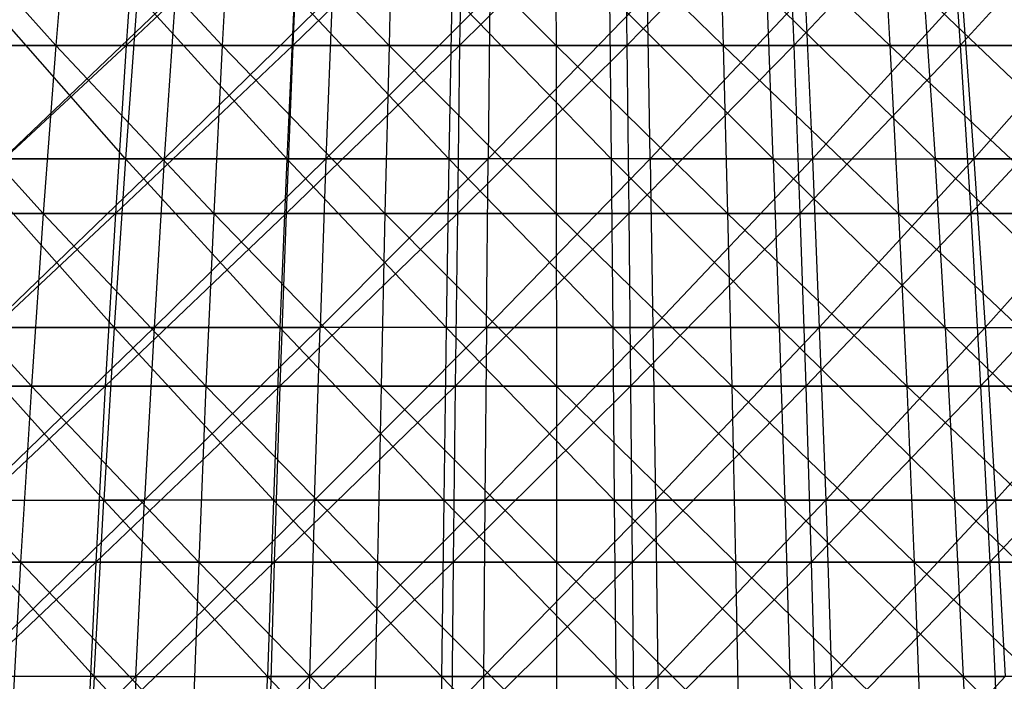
# Model space of a CAD drawing. Extents: x -125 to 125, y -143 to 0.
# Tile 218 of 256: x -7 to 6, y -59 to -50. Entities that reach past the tile are written whole.
import ezdxf

# ---------------------------------------------------------------- set-up
doc = ezdxf.new("R2010")
doc.units = 0
doc.header["$LTSCALE"] = 25.4
doc.layers.get('0').update_dxf_attribs({"linetype": 'CONTINUOUS'})

# ---------------------------------------------------------------- blocks, each defined once
blk = doc.blocks.new('NL2500027000_STL_3')
at = {"color": 0}
for p, q in [((-8.191, -48.625, 48.577), (-6.31, -50.718, 50.259)), ((-8.191, -48.625, 48.577), (-6.31, -50.718, 50.259)), ((-6.136, -48.625, 48.879), (-6.31, -50.718, 50.259)), ((-6.136, -48.625, 48.879), (-6.31, -50.718, 50.259)), ((-6.136, -48.625, 48.879), (-4.185, -50.718, 50.481)), ((-6.136, -48.625, 48.879), (-4.185, -50.718, 50.481)), ((-5.263, -48.625, -48.981), (-5.412, -50.718, -50.364)), ((-5.263, -48.625, -48.981), (-5.412, -50.718, -50.364)), ((-3.194, -48.625, -49.159), (-5.412, -50.718, -50.364)), ((-3.194, -48.625, -49.159), (-5.412, -50.718, -50.364)), ((-4.07, -48.625, 49.094), (-4.185, -50.718, 50.481)), ((-4.07, -48.625, 49.094), (-4.185, -50.718, 50.481)), ((-4.07, -48.625, 49.094), (-2.053, -50.718, 50.612)), ((-4.07, -48.625, 49.094), (-2.053, -50.718, 50.612)), ((-3.194, -48.625, -49.159), (-3.284, -50.718, -50.547)), ((-3.194, -48.625, -49.159), (-3.284, -50.718, -50.547)), ((-1.118, -48.625, -49.25), (-3.284, -50.718, -50.547)), ((-1.118, -48.625, -49.25), (-3.284, -50.718, -50.547)), ((-1.997, -48.625, 49.222), (-2.053, -50.718, 50.612)), ((-1.997, -48.625, 49.222), (-2.053, -50.718, 50.612)), ((-1.997, -48.625, 49.222), (0.082, -50.718, 50.654)), ((-1.997, -48.625, 49.222), (0.082, -50.718, 50.654)), ((-1.118, -48.625, -49.25), (-1.15, -50.718, -50.641)), ((-1.118, -48.625, -49.25), (-1.15, -50.718, -50.641)), ((0.959, -48.625, -49.253), (-1.15, -50.718, -50.641)), ((0.959, -48.625, -49.253), (-1.15, -50.718, -50.641)), ((0.08, -48.625, 49.263), (2.217, -50.718, 50.605)), ((0.08, -48.625, 49.263), (2.217, -50.718, 50.605)), ((0.08, -48.625, 49.263), (0.082, -50.718, 50.654)), ((0.08, -48.625, 49.263), (0.082, -50.718, 50.654)), ((0.959, -48.625, -49.253), (0.986, -50.718, -50.644)), ((0.959, -48.625, -49.253), (0.986, -50.718, -50.644)), ((3.034, -48.625, -49.169), (0.986, -50.718, -50.644)), ((3.034, -48.625, -49.169), (0.986, -50.718, -50.644)), ((2.156, -48.625, 49.215), (4.349, -50.718, 50.467)), ((2.156, -48.625, 49.215), (4.349, -50.718, 50.467)), ((2.156, -48.625, 49.215), (2.217, -50.718, 50.605)), ((2.156, -48.625, 49.215), (2.217, -50.718, 50.605)), ((3.034, -48.625, -49.169), (3.12, -50.718, -50.558)), ((3.034, -48.625, -49.169), (3.12, -50.718, -50.558)), ((5.104, -48.625, -48.997), (3.12, -50.718, -50.558)), ((5.104, -48.625, -48.997), (3.12, -50.718, -50.558)), ((4.229, -48.625, 49.081), (4.349, -50.718, 50.467)), ((4.229, -48.625, 49.081), (4.349, -50.718, 50.467)), ((5.104, -48.625, -48.997), (5.249, -50.718, -50.381)), ((5.104, -48.625, -48.997), (5.249, -50.718, -50.381)), ((7.165, -48.625, -48.739), (5.249, -50.718, -50.381)), ((7.165, -48.625, -48.739), (5.249, -50.718, -50.381)), ((-5.423, -52.168, 47.222), (-7.266, -50.068, 45.611)), ((-5.423, -52.168, 47.222), (-7.266, -50.068, 45.611)), ((-6.983, -52.168, -47.016), (-4.786, -50.068, -45.937)), ((-6.983, -52.168, -47.016), (-4.786, -50.068, -45.937)), ((-5.27, -50.068, 45.885), (-5.423, -52.168, 47.222)), ((-5.27, -50.068, 45.885), (-5.423, -52.168, 47.222)), ((-3.358, -52.168, 47.413), (-5.27, -50.068, 45.885)), ((-3.358, -52.168, 47.413), (-5.27, -50.068, 45.885)), ((-4.786, -50.068, -45.937), (-4.926, -52.168, -47.276)), ((-4.926, -52.168, -47.276), (-2.778, -50.068, -46.103)), ((-4.786, -50.068, -45.937), (-4.926, -52.168, -47.276)), ((-4.926, -52.168, -47.276), (-2.778, -50.068, -46.103)), ((-3.263, -50.068, 46.071), (-3.358, -52.168, 47.413)), ((-3.263, -50.068, 46.071), (-3.358, -52.168, 47.413)), ((-1.287, -52.168, 47.515), (-3.263, -50.068, 46.071)), ((-1.287, -52.168, 47.515), (-3.263, -50.068, 46.071)), ((-0.765, -50.068, -46.18), (-2.859, -52.168, -47.446)), ((-2.778, -50.068, -46.103), (-2.859, -52.168, -47.446)), ((-0.765, -50.068, -46.18), (-2.859, -52.168, -47.446)), ((-2.778, -50.068, -46.103), (-2.859, -52.168, -47.446)), ((-1.251, -50.068, 46.169), (-1.287, -52.168, 47.515)), ((-1.251, -50.068, 46.169), (-1.287, -52.168, 47.515)), ((0.787, -52.168, 47.526), (-1.251, -50.068, 46.169)), ((0.787, -52.168, 47.526), (-1.251, -50.068, 46.169)), ((-0.765, -50.068, -46.18), (-0.787, -52.168, -47.526)), ((-0.787, -52.168, -47.526), (1.251, -50.068, -46.169)), ((-0.765, -50.068, -46.18), (-0.787, -52.168, -47.526)), ((-0.787, -52.168, -47.526), (1.251, -50.068, -46.169)), ((2.859, -52.168, 47.446), (0.765, -50.068, 46.18)), ((0.765, -50.068, 46.18), (0.787, -52.168, 47.526)), ((0.765, -50.068, 46.18), (0.787, -52.168, 47.526)), ((2.859, -52.168, 47.446), (0.765, -50.068, 46.18)), ((1.287, -52.168, -47.515), (1.251, -50.068, -46.169)), ((1.287, -52.168, -47.515), (1.251, -50.068, -46.169)), ((3.263, -50.068, -46.071), (1.287, -52.168, -47.515)), ((3.263, -50.068, -46.071), (1.287, -52.168, -47.515)), ((2.859, -52.168, 47.446), (2.778, -50.068, 46.103)), ((2.778, -50.068, 46.103), (4.926, -52.168, 47.276)), ((2.859, -52.168, 47.446), (2.778, -50.068, 46.103)), ((2.778, -50.068, 46.103), (4.926, -52.168, 47.276)), ((3.263, -50.068, -46.071), (3.358, -52.168, -47.413)), ((3.263, -50.068, -46.071), (3.358, -52.168, -47.413)), ((3.358, -52.168, -47.413), (5.27, -50.068, -45.885)), ((3.358, -52.168, -47.413), (5.27, -50.068, -45.885)), ((6.983, -52.168, 47.016), (4.786, -50.068, 45.937)), ((4.786, -50.068, 45.937), (4.926, -52.168, 47.276)), ((4.786, -50.068, 45.937), (4.926, -52.168, 47.276)), ((6.983, -52.168, 47.016), (4.786, -50.068, 45.937)), ((5.27, -50.068, -45.885), (5.423, -52.168, -47.222)), ((5.27, -50.068, -45.885), (5.423, -52.168, -47.222)), ((5.423, -52.168, -47.222), (7.266, -50.068, -45.611)), ((5.423, -52.168, -47.222), (7.266, -50.068, -45.611)), ((-8.423, -50.718, 49.949), (-6.31, -50.718, 50.259)), ((-8.423, -50.718, 49.949), (-6.31, -50.718, 50.259)), ((-8.423, -50.718, 49.949), (-6.472, -52.867, 51.552)), ((-8.423, -50.718, 49.949), (-6.472, -52.867, 51.552)), ((-5.412, -50.718, -50.364), (-7.724, -52.867, -51.379)), ((-5.412, -50.718, -50.364), (-7.724, -52.867, -51.379)), ((-5.412, -50.718, -50.364), (-7.53, -50.718, -50.091)), ((-5.412, -50.718, -50.364), (-7.53, -50.718, -50.091)), ((-6.31, -50.718, 50.259), (-6.472, -52.867, 51.552)), ((-6.31, -50.718, 50.259), (-6.472, -52.867, 51.552)), ((-6.31, -50.718, 50.259), (-4.185, -50.718, 50.481)), ((-6.31, -50.718, 50.259), (-4.185, -50.718, 50.481)), ((-6.31, -50.718, 50.259), (-4.293, -52.867, 51.779)), ((-6.31, -50.718, 50.259), (-4.293, -52.867, 51.779)), ((-5.412, -50.718, -50.364), (-5.551, -52.867, -51.659)), ((-5.412, -50.718, -50.364), (-5.551, -52.867, -51.659)), ((-3.284, -50.718, -50.547), (-5.551, -52.867, -51.659)), ((-3.284, -50.718, -50.547), (-5.551, -52.867, -51.659)), ((-3.284, -50.718, -50.547), (-5.412, -50.718, -50.364)), ((-3.284, -50.718, -50.547), (-5.412, -50.718, -50.364)), ((-4.185, -50.718, 50.481), (-4.293, -52.867, 51.779)), ((-4.185, -50.718, 50.481), (-4.293, -52.867, 51.779)), ((-4.185, -50.718, 50.481), (-2.053, -50.718, 50.612)), ((-4.185, -50.718, 50.481), (-2.053, -50.718, 50.612)), ((-4.185, -50.718, 50.481), (-2.106, -52.867, 51.913)), ((-4.185, -50.718, 50.481), (-2.106, -52.867, 51.913)), ((-3.284, -50.718, -50.547), (-3.368, -52.867, -51.847)), ((-3.284, -50.718, -50.547), (-3.368, -52.867, -51.847)), ((-1.15, -50.718, -50.641), (-3.368, -52.867, -51.847)), ((-1.15, -50.718, -50.641), (-3.368, -52.867, -51.847)), ((-1.15, -50.718, -50.641), (-3.284, -50.718, -50.547)), ((-1.15, -50.718, -50.641), (-3.284, -50.718, -50.547)), ((-2.053, -50.718, 50.612), (-2.106, -52.867, 51.913)), ((-2.053, -50.718, 50.612), (-2.106, -52.867, 51.913)), ((-2.053, -50.718, 50.612), (0.082, -50.718, 50.654)), ((-2.053, -50.718, 50.612), (0.082, -50.718, 50.654)), ((-2.053, -50.718, 50.612), (0.084, -52.867, 51.956)), ((-2.053, -50.718, 50.612), (0.084, -52.867, 51.956)), ((-1.15, -50.718, -50.641), (-1.179, -52.867, -51.943)), ((-1.15, -50.718, -50.641), (-1.179, -52.867, -51.943)), ((0.986, -50.718, -50.644), (-1.179, -52.867, -51.943)), ((0.986, -50.718, -50.644), (-1.179, -52.867, -51.943)), ((0.986, -50.718, -50.644), (-1.15, -50.718, -50.641)), ((0.986, -50.718, -50.644), (-1.15, -50.718, -50.641)), ((0.082, -50.718, 50.654), (2.217, -50.718, 50.605)), ((0.082, -50.718, 50.654), (2.217, -50.718, 50.605)), ((0.082, -50.718, 50.654), (2.274, -52.867, 51.906)), ((0.082, -50.718, 50.654), (2.274, -52.867, 51.906)), ((0.082, -50.718, 50.654), (0.084, -52.867, 51.956)), ((0.082, -50.718, 50.654), (0.084, -52.867, 51.956)), ((3.12, -50.718, -50.558), (0.986, -50.718, -50.644)), ((0.986, -50.718, -50.644), (1.011, -52.867, -51.946)), ((0.986, -50.718, -50.644), (1.011, -52.867, -51.946)), ((3.12, -50.718, -50.558), (0.986, -50.718, -50.644)), ((3.12, -50.718, -50.558), (1.011, -52.867, -51.946)), ((3.12, -50.718, -50.558), (1.011, -52.867, -51.946)), ((2.217, -50.718, 50.605), (4.349, -50.718, 50.467)), ((2.217, -50.718, 50.605), (4.349, -50.718, 50.467)), ((2.217, -50.718, 50.605), (4.461, -52.867, 51.764)), ((2.217, -50.718, 50.605), (4.461, -52.867, 51.764)), ((2.217, -50.718, 50.605), (2.274, -52.867, 51.906)), ((2.217, -50.718, 50.605), (2.274, -52.867, 51.906)), ((5.249, -50.718, -50.381), (3.12, -50.718, -50.558)), ((3.12, -50.718, -50.558), (3.2, -52.867, -51.858)), ((3.12, -50.718, -50.558), (3.2, -52.867, -51.858)), ((5.249, -50.718, -50.381), (3.12, -50.718, -50.558)), ((5.249, -50.718, -50.381), (3.2, -52.867, -51.858)), ((5.249, -50.718, -50.381), (3.2, -52.867, -51.858)), ((4.349, -50.718, 50.467), (6.472, -50.718, 50.239)), ((4.349, -50.718, 50.467), (6.472, -50.718, 50.239)), ((4.349, -50.718, 50.467), (6.639, -52.867, 51.53)), ((4.349, -50.718, 50.467), (6.639, -52.867, 51.53)), ((4.349, -50.718, 50.467), (4.461, -52.867, 51.764)), ((4.349, -50.718, 50.467), (4.461, -52.867, 51.764)), ((7.368, -50.718, -50.115), (5.249, -50.718, -50.381)), ((5.249, -50.718, -50.381), (5.384, -52.867, -51.677)), ((5.249, -50.718, -50.381), (5.384, -52.867, -51.677)), ((7.368, -50.718, -50.115), (5.249, -50.718, -50.381)), ((7.368, -50.718, -50.115), (5.384, -52.867, -51.677)), ((7.368, -50.718, -50.115), (5.384, -52.867, -51.677)), ((-7.478, -52.168, 46.94), (-5.567, -54.323, 48.469)), ((-5.423, -52.168, 47.222), (-7.478, -52.168, 46.94)), ((-5.423, -52.168, 47.222), (-7.478, -52.168, 46.94)), ((-7.478, -52.168, 46.94), (-5.567, -54.323, 48.469)), ((-7.168, -54.323, -48.259), (-4.926, -52.168, -47.276)), ((-7.168, -54.323, -48.259), (-4.926, -52.168, -47.276)), ((-6.983, -52.168, -47.016), (-4.926, -52.168, -47.276)), ((-6.983, -52.168, -47.016), (-4.926, -52.168, -47.276)), ((-5.423, -52.168, 47.222), (-5.567, -54.323, 48.469)), ((-5.423, -52.168, 47.222), (-5.567, -54.323, 48.469)), ((-3.358, -52.168, 47.413), (-5.423, -52.168, 47.222)), ((-3.358, -52.168, 47.413), (-5.423, -52.168, 47.222)), ((-3.447, -54.323, 48.666), (-5.423, -52.168, 47.222)), ((-3.447, -54.323, 48.666), (-5.423, -52.168, 47.222)), ((-2.859, -52.168, -47.446), (-5.056, -54.323, -48.525)), ((-4.926, -52.168, -47.276), (-5.056, -54.323, -48.525)), ((-2.859, -52.168, -47.446), (-5.056, -54.323, -48.525)), ((-4.926, -52.168, -47.276), (-5.056, -54.323, -48.525)), ((-4.926, -52.168, -47.276), (-2.859, -52.168, -47.446)), ((-4.926, -52.168, -47.276), (-2.859, -52.168, -47.446)), ((-3.358, -52.168, 47.413), (-3.447, -54.323, 48.666)), ((-3.358, -52.168, 47.413), (-3.447, -54.323, 48.666)), ((-1.287, -52.168, 47.515), (-3.358, -52.168, 47.413)), ((-1.287, -52.168, 47.515), (-3.358, -52.168, 47.413)), ((-1.321, -54.323, 48.77), (-3.358, -52.168, 47.413)), ((-1.321, -54.323, 48.77), (-3.358, -52.168, 47.413)), ((-2.859, -52.168, -47.446), (-2.935, -54.323, -48.7)), ((-2.935, -54.323, -48.7), (-0.787, -52.168, -47.526)), ((-2.859, -52.168, -47.446), (-2.935, -54.323, -48.7)), ((-2.935, -54.323, -48.7), (-0.787, -52.168, -47.526)), ((-2.859, -52.168, -47.446), (-0.787, -52.168, -47.526)), ((-2.859, -52.168, -47.446), (-0.787, -52.168, -47.526)), ((-1.287, -52.168, 47.515), (-1.321, -54.323, 48.77)), ((-1.287, -52.168, 47.515), (-1.321, -54.323, 48.77)), ((0.787, -52.168, 47.526), (-1.287, -52.168, 47.515)), ((0.787, -52.168, 47.526), (-1.287, -52.168, 47.515)), ((0.808, -54.323, 48.781), (-1.287, -52.168, 47.515)), ((0.808, -54.323, 48.781), (-1.287, -52.168, 47.515)), ((1.287, -52.168, -47.515), (-0.808, -54.323, -48.781)), ((-0.808, -54.323, -48.781), (-0.787, -52.168, -47.526)), ((-0.808, -54.323, -48.781), (-0.787, -52.168, -47.526)), ((1.287, -52.168, -47.515), (-0.808, -54.323, -48.781)), ((1.287, -52.168, -47.515), (-0.787, -52.168, -47.526)), ((1.287, -52.168, -47.515), (-0.787, -52.168, -47.526)), ((2.859, -52.168, 47.446), (0.787, -52.168, 47.526)), ((2.859, -52.168, 47.446), (0.787, -52.168, 47.526)), ((2.935, -54.323, 48.7), (0.787, -52.168, 47.526)), ((0.787, -52.168, 47.526), (0.808, -54.323, 48.781)), ((0.787, -52.168, 47.526), (0.808, -54.323, 48.781)), ((2.935, -54.323, 48.7), (0.787, -52.168, 47.526)), ((1.287, -52.168, -47.515), (3.358, -52.168, -47.413)), ((1.287, -52.168, -47.515), (3.358, -52.168, -47.413)), ((1.287, -52.168, -47.515), (1.321, -54.323, -48.77)), ((1.287, -52.168, -47.515), (1.321, -54.323, -48.77)), ((1.321, -54.323, -48.77), (3.358, -52.168, -47.413)), ((1.321, -54.323, -48.77), (3.358, -52.168, -47.413)), ((5.056, -54.323, 48.525), (2.859, -52.168, 47.446)), ((2.859, -52.168, 47.446), (4.926, -52.168, 47.276)), ((2.859, -52.168, 47.446), (4.926, -52.168, 47.276)), ((2.859, -52.168, 47.446), (2.935, -54.323, 48.7)), ((2.859, -52.168, 47.446), (2.935, -54.323, 48.7)), ((5.056, -54.323, 48.525), (2.859, -52.168, 47.446)), ((3.358, -52.168, -47.413), (5.423, -52.168, -47.222)), ((3.358, -52.168, -47.413), (5.423, -52.168, -47.222)), ((3.358, -52.168, -47.413), (3.447, -54.323, -48.666)), ((3.358, -52.168, -47.413), (3.447, -54.323, -48.666)), ((3.447, -54.323, -48.666), (5.423, -52.168, -47.222)), ((3.447, -54.323, -48.666), (5.423, -52.168, -47.222)), ((5.056, -54.323, 48.525), (4.926, -52.168, 47.276)), ((4.926, -52.168, 47.276), (7.168, -54.323, 48.259)), ((5.056, -54.323, 48.525), (4.926, -52.168, 47.276)), ((6.983, -52.168, 47.016), (4.926, -52.168, 47.276)), ((6.983, -52.168, 47.016), (4.926, -52.168, 47.276)), ((4.926, -52.168, 47.276), (7.168, -54.323, 48.259)), ((5.423, -52.168, -47.222), (7.478, -52.168, -46.94)), ((5.423, -52.168, -47.222), (7.478, -52.168, -46.94)), ((5.423, -52.168, -47.222), (5.567, -54.323, -48.469)), ((5.423, -52.168, -47.222), (5.567, -54.323, -48.469)), ((5.567, -54.323, -48.469), (7.478, -52.168, -46.94)), ((5.567, -54.323, -48.469), (7.478, -52.168, -46.94)), ((-8.639, -52.867, 51.233), (-6.472, -52.867, 51.552)), ((-8.639, -52.867, 51.233), (-6.472, -52.867, 51.552)), ((-8.639, -52.867, 51.233), (-6.623, -55.07, 52.753)), ((-8.639, -52.867, 51.233), (-6.623, -55.07, 52.753)), ((-5.551, -52.867, -51.659), (-7.904, -55.07, -52.577)), ((-5.551, -52.867, -51.659), (-7.904, -55.07, -52.577)), ((-5.551, -52.867, -51.659), (-7.724, -52.867, -51.379)), ((-5.551, -52.867, -51.659), (-7.724, -52.867, -51.379)), ((-6.472, -52.867, 51.552), (-6.623, -55.07, 52.753)), ((-6.472, -52.867, 51.552), (-6.623, -55.07, 52.753)), ((-6.472, -52.867, 51.552), (-4.293, -52.867, 51.779)), ((-6.472, -52.867, 51.552), (-4.293, -52.867, 51.779)), ((-6.472, -52.867, 51.552), (-4.393, -55.07, 52.986)), ((-6.472, -52.867, 51.552), (-4.393, -55.07, 52.986)), ((-5.551, -52.867, -51.659), (-5.68, -55.07, -52.863)), ((-5.551, -52.867, -51.659), (-5.68, -55.07, -52.863)), ((-3.368, -52.867, -51.847), (-5.68, -55.07, -52.863)), ((-3.368, -52.867, -51.847), (-5.68, -55.07, -52.863)), ((-3.368, -52.867, -51.847), (-5.551, -52.867, -51.659)), ((-3.368, -52.867, -51.847), (-5.551, -52.867, -51.659)), ((-4.293, -52.867, 51.779), (-4.393, -55.07, 52.986)), ((-4.293, -52.867, 51.779), (-4.393, -55.07, 52.986)), ((-4.293, -52.867, 51.779), (-2.106, -52.867, 51.913)), ((-4.293, -52.867, 51.779), (-2.106, -52.867, 51.913)), ((-4.293, -52.867, 51.779), (-2.155, -55.07, 53.124)), ((-4.293, -52.867, 51.779), (-2.155, -55.07, 53.124)), ((-3.368, -52.867, -51.847), (-3.447, -55.07, -53.056)), ((-3.368, -52.867, -51.847), (-3.447, -55.07, -53.056)), ((-1.179, -52.867, -51.943), (-3.447, -55.07, -53.056)), ((-1.179, -52.867, -51.943), (-3.447, -55.07, -53.056)), ((-1.179, -52.867, -51.943), (-3.368, -52.867, -51.847)), ((-1.179, -52.867, -51.943), (-3.368, -52.867, -51.847)), ((-2.106, -52.867, 51.913), (-2.155, -55.07, 53.124)), ((-2.106, -52.867, 51.913), (-2.155, -55.07, 53.124)), ((-2.106, -52.867, 51.913), (0.084, -52.867, 51.956)), ((-2.106, -52.867, 51.913), (0.084, -52.867, 51.956)), ((-2.106, -52.867, 51.913), (0.086, -55.07, 53.167)), ((-2.106, -52.867, 51.913), (0.086, -55.07, 53.167)), ((-1.179, -52.867, -51.943), (-1.207, -55.07, -53.154)), ((-1.179, -52.867, -51.943), (-1.207, -55.07, -53.154)), ((1.011, -52.867, -51.946), (-1.207, -55.07, -53.154)), ((1.011, -52.867, -51.946), (-1.207, -55.07, -53.154)), ((1.011, -52.867, -51.946), (-1.179, -52.867, -51.943)), ((1.011, -52.867, -51.946), (-1.179, -52.867, -51.943)), ((0.084, -52.867, 51.956), (2.274, -52.867, 51.906)), ((0.084, -52.867, 51.956), (2.274, -52.867, 51.906)), ((0.084, -52.867, 51.956), (2.327, -55.07, 53.116)), ((0.084, -52.867, 51.956), (2.327, -55.07, 53.116)), ((0.084, -52.867, 51.956), (0.086, -55.07, 53.167)), ((0.084, -52.867, 51.956), (0.086, -55.07, 53.167)), ((3.2, -52.867, -51.858), (1.011, -52.867, -51.946)), ((1.011, -52.867, -51.946), (1.035, -55.07, -53.157)), ((1.011, -52.867, -51.946), (1.035, -55.07, -53.157)), ((3.2, -52.867, -51.858), (1.011, -52.867, -51.946)), ((3.2, -52.867, -51.858), (1.035, -55.07, -53.157)), ((3.2, -52.867, -51.858), (1.035, -55.07, -53.157)), ((2.274, -52.867, 51.906), (4.461, -52.867, 51.764)), ((2.274, -52.867, 51.906), (4.461, -52.867, 51.764)), ((2.274, -52.867, 51.906), (4.564, -55.07, 52.971)), ((2.274, -52.867, 51.906), (4.564, -55.07, 52.971)), ((2.274, -52.867, 51.906), (2.327, -55.07, 53.116)), ((2.274, -52.867, 51.906), (2.327, -55.07, 53.116)), ((5.384, -52.867, -51.677), (3.2, -52.867, -51.858)), ((3.2, -52.867, -51.858), (3.275, -55.07, -53.066)), ((3.2, -52.867, -51.858), (3.275, -55.07, -53.066)), ((5.384, -52.867, -51.677), (3.2, -52.867, -51.858)), ((5.384, -52.867, -51.677), (3.275, -55.07, -53.066)), ((5.384, -52.867, -51.677), (3.275, -55.07, -53.066)), ((4.461, -52.867, 51.764), (6.639, -52.867, 51.53)), ((4.461, -52.867, 51.764), (6.639, -52.867, 51.53)), ((4.461, -52.867, 51.764), (6.794, -55.07, 52.732)), ((4.461, -52.867, 51.764), (6.794, -55.07, 52.732)), ((4.461, -52.867, 51.764), (4.564, -55.07, 52.971)), ((4.461, -52.867, 51.764), (4.564, -55.07, 52.971)), ((7.557, -52.867, -51.404), (5.384, -52.867, -51.677)), ((5.384, -52.867, -51.677), (5.509, -55.07, -52.881)), ((5.384, -52.867, -51.677), (5.509, -55.07, -52.881)), ((7.557, -52.867, -51.404), (5.384, -52.867, -51.677)), ((7.557, -52.867, -51.404), (5.509, -55.07, -52.881)), ((7.557, -52.867, -51.404), (5.509, -55.07, -52.881)), ((-5.567, -54.323, 48.469), (-7.675, -54.323, 48.181)), ((-5.567, -54.323, 48.469), (-7.675, -54.323, 48.181)), ((-5.699, -56.53, 49.626), (-7.675, -54.323, 48.181)), ((-5.699, -56.53, 49.626), (-7.675, -54.323, 48.181)), ((-5.056, -54.323, -48.525), (-7.339, -56.53, -49.41)), ((-5.056, -54.323, -48.525), (-7.339, -56.53, -49.41)), ((-7.168, -54.323, -48.259), (-5.056, -54.323, -48.525)), ((-7.168, -54.323, -48.259), (-5.056, -54.323, -48.525)), ((-5.567, -54.323, 48.469), (-5.699, -56.53, 49.626)), ((-5.567, -54.323, 48.469), (-5.699, -56.53, 49.626)), ((-5.567, -54.323, 48.469), (-3.529, -56.53, 49.827)), ((-3.447, -54.323, 48.666), (-5.567, -54.323, 48.469)), ((-3.447, -54.323, 48.666), (-5.567, -54.323, 48.469)), ((-5.567, -54.323, 48.469), (-3.529, -56.53, 49.827)), ((-5.056, -54.323, -48.525), (-5.177, -56.53, -49.683)), ((-5.177, -56.53, -49.683), (-2.935, -54.323, -48.7)), ((-5.056, -54.323, -48.525), (-5.177, -56.53, -49.683)), ((-5.177, -56.53, -49.683), (-2.935, -54.323, -48.7)), ((-5.056, -54.323, -48.525), (-2.935, -54.323, -48.7)), ((-5.056, -54.323, -48.525), (-2.935, -54.323, -48.7)), ((-3.447, -54.323, 48.666), (-3.529, -56.53, 49.827)), ((-3.447, -54.323, 48.666), (-3.529, -56.53, 49.827)), ((-1.321, -54.323, 48.77), (-3.447, -54.323, 48.666)), ((-1.321, -54.323, 48.77), (-3.447, -54.323, 48.666)), ((-1.352, -56.53, 49.934), (-3.447, -54.323, 48.666)), ((-1.352, -56.53, 49.934), (-3.447, -54.323, 48.666)), ((-0.808, -54.323, -48.781), (-3.005, -56.53, -49.861)), ((-3.005, -56.53, -49.861), (-2.935, -54.323, -48.7)), ((-3.005, -56.53, -49.861), (-2.935, -54.323, -48.7)), ((-0.808, -54.323, -48.781), (-3.005, -56.53, -49.861)), ((-0.808, -54.323, -48.781), (-2.935, -54.323, -48.7)), ((-0.808, -54.323, -48.781), (-2.935, -54.323, -48.7)), ((-1.321, -54.323, 48.77), (-1.352, -56.53, 49.934)), ((-1.321, -54.323, 48.77), (-1.352, -56.53, 49.934)), ((0.808, -54.323, 48.781), (-1.321, -54.323, 48.77)), ((0.808, -54.323, 48.781), (-1.321, -54.323, 48.77)), ((0.827, -56.53, 49.945), (-1.321, -54.323, 48.77)), ((0.827, -56.53, 49.945), (-1.321, -54.323, 48.77)), ((-0.808, -54.323, -48.781), (-0.827, -56.53, -49.945)), ((-0.827, -56.53, -49.945), (1.321, -54.323, -48.77)), ((-0.808, -54.323, -48.781), (-0.827, -56.53, -49.945)), ((-0.827, -56.53, -49.945), (1.321, -54.323, -48.77)), ((-0.808, -54.323, -48.781), (1.321, -54.323, -48.77)), ((-0.808, -54.323, -48.781), (1.321, -54.323, -48.77)), ((2.935, -54.323, 48.7), (0.808, -54.323, 48.781)), ((2.935, -54.323, 48.7), (0.808, -54.323, 48.781)), ((3.005, -56.53, 49.861), (0.808, -54.323, 48.781)), ((0.808, -54.323, 48.781), (0.827, -56.53, 49.945)), ((0.808, -54.323, 48.781), (0.827, -56.53, 49.945)), ((3.005, -56.53, 49.861), (0.808, -54.323, 48.781)), ((1.321, -54.323, -48.77), (3.447, -54.323, -48.666)), ((1.321, -54.323, -48.77), (3.447, -54.323, -48.666)), ((1.321, -54.323, -48.77), (1.352, -56.53, -49.934)), ((1.321, -54.323, -48.77), (1.352, -56.53, -49.934)), ((1.352, -56.53, -49.934), (3.447, -54.323, -48.666)), ((1.352, -56.53, -49.934), (3.447, -54.323, -48.666)), ((5.056, -54.323, 48.525), (2.935, -54.323, 48.7)), ((5.056, -54.323, 48.525), (2.935, -54.323, 48.7)), ((5.177, -56.53, 49.683), (2.935, -54.323, 48.7)), ((2.935, -54.323, 48.7), (3.005, -56.53, 49.861)), ((2.935, -54.323, 48.7), (3.005, -56.53, 49.861)), ((5.177, -56.53, 49.683), (2.935, -54.323, 48.7)), ((3.447, -54.323, -48.666), (5.567, -54.323, -48.469)), ((3.447, -54.323, -48.666), (5.567, -54.323, -48.469)), ((3.447, -54.323, -48.666), (3.529, -56.53, -49.827)), ((3.447, -54.323, -48.666), (3.529, -56.53, -49.827)), ((3.529, -56.53, -49.827), (5.567, -54.323, -48.469)), ((3.529, -56.53, -49.827), (5.567, -54.323, -48.469)), ((7.339, -56.53, 49.41), (5.056, -54.323, 48.525)), ((5.056, -54.323, 48.525), (7.168, -54.323, 48.259)), ((5.056, -54.323, 48.525), (7.168, -54.323, 48.259)), ((5.056, -54.323, 48.525), (5.177, -56.53, 49.683)), ((5.056, -54.323, 48.525), (5.177, -56.53, 49.683)), ((7.339, -56.53, 49.41), (5.056, -54.323, 48.525)), ((5.567, -54.323, -48.469), (7.675, -54.323, -48.181)), ((5.567, -54.323, -48.469), (7.675, -54.323, -48.181)), ((5.567, -54.323, -48.469), (5.699, -56.53, -49.626)), ((5.567, -54.323, -48.469), (5.699, -56.53, -49.626)), ((5.699, -56.53, -49.626), (7.675, -54.323, -48.181)), ((5.699, -56.53, -49.626), (7.675, -54.323, -48.181)), ((-8.841, -55.07, 52.427), (-6.623, -55.07, 52.753)), ((-8.841, -55.07, 52.427), (-6.623, -55.07, 52.753)), ((-8.841, -55.07, 52.427), (-6.762, -57.321, 53.862)), ((-8.841, -55.07, 52.427), (-6.762, -57.321, 53.862)), ((-5.68, -55.07, -52.863), (-8.07, -57.321, -53.682)), ((-5.68, -55.07, -52.863), (-8.07, -57.321, -53.682)), ((-5.68, -55.07, -52.863), (-7.904, -55.07, -52.577)), ((-5.68, -55.07, -52.863), (-7.904, -55.07, -52.577)), ((-6.623, -55.07, 52.753), (-6.762, -57.321, 53.862)), ((-6.623, -55.07, 52.753), (-6.762, -57.321, 53.862)), ((-6.623, -55.07, 52.753), (-4.393, -55.07, 52.986)), ((-6.623, -55.07, 52.753), (-4.393, -55.07, 52.986)), ((-6.623, -55.07, 52.753), (-4.485, -57.321, 54.1)), ((-6.623, -55.07, 52.753), (-4.485, -57.321, 54.1)), ((-5.68, -55.07, -52.863), (-5.8, -57.321, -53.975)), ((-5.68, -55.07, -52.863), (-5.8, -57.321, -53.975)), ((-3.447, -55.07, -53.056), (-5.8, -57.321, -53.975)), ((-3.447, -55.07, -53.056), (-5.8, -57.321, -53.975)), ((-3.447, -55.07, -53.056), (-5.68, -55.07, -52.863)), ((-3.447, -55.07, -53.056), (-5.68, -55.07, -52.863)), ((-4.393, -55.07, 52.986), (-4.485, -57.321, 54.1)), ((-4.393, -55.07, 52.986), (-4.485, -57.321, 54.1)), ((-4.393, -55.07, 52.986), (-2.155, -55.07, 53.124)), ((-4.393, -55.07, 52.986), (-2.155, -55.07, 53.124)), ((-4.393, -55.07, 52.986), (-2.201, -57.321, 54.241)), ((-4.393, -55.07, 52.986), (-2.201, -57.321, 54.241)), ((-3.447, -55.07, -53.056), (-3.519, -57.321, -54.171)), ((-3.447, -55.07, -53.056), (-3.519, -57.321, -54.171)), ((-1.207, -55.07, -53.154), (-3.519, -57.321, -54.171)), ((-1.207, -55.07, -53.154), (-3.519, -57.321, -54.171)), ((-1.207, -55.07, -53.154), (-3.447, -55.07, -53.056)), ((-1.207, -55.07, -53.154), (-3.447, -55.07, -53.056)), ((-2.155, -55.07, 53.124), (-2.201, -57.321, 54.241)), ((-2.155, -55.07, 53.124), (-2.201, -57.321, 54.241)), ((-2.155, -55.07, 53.124), (0.086, -55.07, 53.167)), ((-2.155, -55.07, 53.124), (0.086, -55.07, 53.167)), ((-2.155, -55.07, 53.124), (0.088, -57.321, 54.285)), ((-2.155, -55.07, 53.124), (0.088, -57.321, 54.285)), ((-1.207, -55.07, -53.154), (-1.232, -57.321, -54.271)), ((-1.207, -55.07, -53.154), (-1.232, -57.321, -54.271)), ((1.035, -55.07, -53.157), (-1.232, -57.321, -54.271)), ((1.035, -55.07, -53.157), (-1.232, -57.321, -54.271)), ((1.035, -55.07, -53.157), (-1.207, -55.07, -53.154)), ((1.035, -55.07, -53.157), (-1.207, -55.07, -53.154)), ((0.086, -55.07, 53.167), (2.327, -55.07, 53.116)), ((0.086, -55.07, 53.167), (2.327, -55.07, 53.116)), ((0.086, -55.07, 53.167), (2.376, -57.321, 54.233)), ((0.086, -55.07, 53.167), (2.376, -57.321, 54.233)), ((0.086, -55.07, 53.167), (0.088, -57.321, 54.285)), ((0.086, -55.07, 53.167), (0.088, -57.321, 54.285)), ((3.275, -55.07, -53.066), (1.035, -55.07, -53.157)), ((1.035, -55.07, -53.157), (1.057, -57.321, -54.275)), ((1.035, -55.07, -53.157), (1.057, -57.321, -54.275)), ((3.275, -55.07, -53.066), (1.035, -55.07, -53.157)), ((3.275, -55.07, -53.066), (1.057, -57.321, -54.275)), ((3.275, -55.07, -53.066), (1.057, -57.321, -54.275)), ((2.327, -55.07, 53.116), (4.564, -55.07, 52.971)), ((2.327, -55.07, 53.116), (4.564, -55.07, 52.971)), ((2.327, -55.07, 53.116), (4.66, -57.321, 54.085)), ((2.327, -55.07, 53.116), (4.66, -57.321, 54.085)), ((2.327, -55.07, 53.116), (2.376, -57.321, 54.233)), ((2.327, -55.07, 53.116), (2.376, -57.321, 54.233)), ((5.509, -55.07, -52.881), (3.275, -55.07, -53.066)), ((3.275, -55.07, -53.066), (3.344, -57.321, -54.182)), ((3.275, -55.07, -53.066), (3.344, -57.321, -54.182)), ((5.509, -55.07, -52.881), (3.275, -55.07, -53.066)), ((5.509, -55.07, -52.881), (3.344, -57.321, -54.182)), ((5.509, -55.07, -52.881), (3.344, -57.321, -54.182)), ((4.564, -55.07, 52.971), (6.794, -55.07, 52.732)), ((4.564, -55.07, 52.971), (6.794, -55.07, 52.732)), ((4.564, -55.07, 52.971), (6.936, -57.321, 53.84)), ((4.564, -55.07, 52.971), (6.936, -57.321, 53.84)), ((4.564, -55.07, 52.971), (4.66, -57.321, 54.085)), ((4.564, -55.07, 52.971), (4.66, -57.321, 54.085)), ((7.733, -55.07, -52.602), (5.509, -55.07, -52.881)), ((5.509, -55.07, -52.881), (5.625, -57.321, -53.993)), ((5.509, -55.07, -52.881), (5.625, -57.321, -53.993)), ((7.733, -55.07, -52.602), (5.509, -55.07, -52.881)), ((7.733, -55.07, -52.602), (5.625, -57.321, -53.993)), ((7.733, -55.07, -52.602), (5.625, -57.321, -53.993)), ((-7.859, -56.53, 49.33), (-5.821, -58.784, 50.688)), ((-7.859, -56.53, 49.33), (-5.821, -58.784, 50.688)), ((-7.859, -56.53, 49.33), (-5.699, -56.53, 49.626)), ((-7.859, -56.53, 49.33), (-5.699, -56.53, 49.626)), ((-7.496, -58.784, -50.468), (-5.177, -56.53, -49.683)), ((-7.496, -58.784, -50.468), (-5.177, -56.53, -49.683)), ((-7.339, -56.53, -49.41), (-5.177, -56.53, -49.683)), ((-7.339, -56.53, -49.41), (-5.177, -56.53, -49.683)), ((-5.821, -58.784, 50.688), (-5.699, -56.53, 49.626)), ((-5.821, -58.784, 50.688), (-5.699, -56.53, 49.626)), ((-3.529, -56.53, 49.827), (-5.699, -56.53, 49.626)), ((-3.529, -56.53, 49.827), (-5.699, -56.53, 49.626)), ((-3.605, -58.784, 50.894), (-5.699, -56.53, 49.626)), ((-3.605, -58.784, 50.894), (-5.699, -56.53, 49.626)), ((-3.005, -56.53, -49.861), (-5.288, -58.784, -50.747)), ((-5.288, -58.784, -50.747), (-5.177, -56.53, -49.683)), ((-5.288, -58.784, -50.747), (-5.177, -56.53, -49.683)), ((-3.005, -56.53, -49.861), (-5.288, -58.784, -50.747)), ((-3.005, -56.53, -49.861), (-5.177, -56.53, -49.683)), ((-3.005, -56.53, -49.861), (-5.177, -56.53, -49.683)), ((-3.529, -56.53, 49.827), (-3.605, -58.784, 50.894)), ((-3.529, -56.53, 49.827), (-3.605, -58.784, 50.894)), ((-3.529, -56.53, 49.827), (-1.381, -58.784, 51.003)), ((-1.352, -56.53, 49.934), (-3.529, -56.53, 49.827)), ((-1.352, -56.53, 49.934), (-3.529, -56.53, 49.827)), ((-3.529, -56.53, 49.827), (-1.381, -58.784, 51.003)), ((-3.005, -56.53, -49.861), (-3.069, -58.784, -50.929)), ((-3.069, -58.784, -50.929), (-0.827, -56.53, -49.945)), ((-3.005, -56.53, -49.861), (-3.069, -58.784, -50.929)), ((-3.069, -58.784, -50.929), (-0.827, -56.53, -49.945)), ((-3.005, -56.53, -49.861), (-0.827, -56.53, -49.945)), ((-3.005, -56.53, -49.861), (-0.827, -56.53, -49.945)), ((-1.352, -56.53, 49.934), (-1.381, -58.784, 51.003)), ((-1.352, -56.53, 49.934), (-1.381, -58.784, 51.003)), ((0.827, -56.53, 49.945), (-1.352, -56.53, 49.934)), ((0.827, -56.53, 49.945), (-1.352, -56.53, 49.934)), ((0.845, -58.784, 51.014), (-1.352, -56.53, 49.934)), ((0.845, -58.784, 51.014), (-1.352, -56.53, 49.934)), ((-0.827, -56.53, -49.945), (-0.845, -58.784, -51.014)), ((-0.845, -58.784, -51.014), (1.352, -56.53, -49.934)), ((-0.827, -56.53, -49.945), (-0.845, -58.784, -51.014)), ((-0.845, -58.784, -51.014), (1.352, -56.53, -49.934)), ((-0.827, -56.53, -49.945), (1.352, -56.53, -49.934)), ((-0.827, -56.53, -49.945), (1.352, -56.53, -49.934)), ((3.005, -56.53, 49.861), (0.827, -56.53, 49.945)), ((3.005, -56.53, 49.861), (0.827, -56.53, 49.945)), ((3.069, -58.784, 50.929), (0.827, -56.53, 49.945)), ((0.827, -56.53, 49.945), (0.845, -58.784, 51.014)), ((0.827, -56.53, 49.945), (0.845, -58.784, 51.014)), ((3.069, -58.784, 50.929), (0.827, -56.53, 49.945)), ((1.352, -56.53, -49.934), (3.529, -56.53, -49.827)), ((1.352, -56.53, -49.934), (3.529, -56.53, -49.827)), ((1.352, -56.53, -49.934), (1.381, -58.784, -51.003)), ((1.352, -56.53, -49.934), (1.381, -58.784, -51.003)), ((1.381, -58.784, -51.003), (3.529, -56.53, -49.827)), ((1.381, -58.784, -51.003), (3.529, -56.53, -49.827)), ((5.177, -56.53, 49.683), (3.005, -56.53, 49.861)), ((5.177, -56.53, 49.683), (3.005, -56.53, 49.861)), ((5.288, -58.784, 50.747), (3.005, -56.53, 49.861)), ((3.005, -56.53, 49.861), (3.069, -58.784, 50.929)), ((3.005, -56.53, 49.861), (3.069, -58.784, 50.929)), ((5.288, -58.784, 50.747), (3.005, -56.53, 49.861)), ((3.529, -56.53, -49.827), (5.699, -56.53, -49.626)), ((3.529, -56.53, -49.827), (5.699, -56.53, -49.626)), ((3.529, -56.53, -49.827), (3.605, -58.784, -50.894)), ((3.529, -56.53, -49.827), (3.605, -58.784, -50.894)), ((3.605, -58.784, -50.894), (5.699, -56.53, -49.626)), ((3.605, -58.784, -50.894), (5.699, -56.53, -49.626)), ((7.339, -56.53, 49.41), (5.177, -56.53, 49.683)), ((7.339, -56.53, 49.41), (5.177, -56.53, 49.683)), ((7.496, -58.784, 50.468), (5.177, -56.53, 49.683)), ((5.177, -56.53, 49.683), (5.288, -58.784, 50.747)), ((5.177, -56.53, 49.683), (5.288, -58.784, 50.747)), ((7.496, -58.784, 50.468), (5.177, -56.53, 49.683)), ((5.699, -56.53, -49.626), (7.859, -56.53, -49.33)), ((5.699, -56.53, -49.626), (7.859, -56.53, -49.33)), ((5.699, -56.53, -49.626), (5.821, -58.784, -50.688)), ((5.699, -56.53, -49.626), (5.821, -58.784, -50.688)), ((-9.027, -57.321, 53.53), (-6.762, -57.321, 53.862)), ((-9.027, -57.321, 53.53), (-6.762, -57.321, 53.862)), ((-5.8, -57.321, -53.975), (-8.222, -59.617, -54.693)), ((-5.8, -57.321, -53.975), (-8.222, -59.617, -54.693)), ((-5.8, -57.321, -53.975), (-8.07, -57.321, -53.682)), ((-5.8, -57.321, -53.975), (-8.07, -57.321, -53.682)), ((-6.762, -57.321, 53.862), (-6.889, -59.617, 54.877)), ((-6.762, -57.321, 53.862), (-6.889, -59.617, 54.877)), ((-6.762, -57.321, 53.862), (-4.485, -57.321, 54.1)), ((-6.762, -57.321, 53.862), (-4.485, -57.321, 54.1)), ((-6.762, -57.321, 53.862), (-4.57, -59.617, 55.119)), ((-6.762, -57.321, 53.862), (-4.57, -59.617, 55.119)), ((-5.8, -57.321, -53.975), (-5.909, -59.617, -54.991)), ((-5.8, -57.321, -53.975), (-5.909, -59.617, -54.991)), ((-3.519, -57.321, -54.171), (-5.909, -59.617, -54.991)), ((-3.519, -57.321, -54.171), (-5.909, -59.617, -54.991)), ((-3.519, -57.321, -54.171), (-5.8, -57.321, -53.975)), ((-3.519, -57.321, -54.171), (-5.8, -57.321, -53.975)), ((-4.485, -57.321, 54.1), (-4.57, -59.617, 55.119)), ((-4.485, -57.321, 54.1), (-4.57, -59.617, 55.119)), ((-4.485, -57.321, 54.1), (-2.201, -57.321, 54.241)), ((-4.485, -57.321, 54.1), (-2.201, -57.321, 54.241)), ((-4.485, -57.321, 54.1), (-2.242, -59.617, 55.262)), ((-4.485, -57.321, 54.1), (-2.242, -59.617, 55.262)), ((-3.519, -57.321, -54.171), (-3.585, -59.617, -55.192)), ((-3.519, -57.321, -54.171), (-3.585, -59.617, -55.192)), ((-1.232, -57.321, -54.271), (-3.585, -59.617, -55.192)), ((-1.232, -57.321, -54.271), (-3.585, -59.617, -55.192)), ((-1.232, -57.321, -54.271), (-3.519, -57.321, -54.171)), ((-1.232, -57.321, -54.271), (-3.519, -57.321, -54.171)), ((-2.201, -57.321, 54.241), (-2.242, -59.617, 55.262)), ((-2.201, -57.321, 54.241), (-2.242, -59.617, 55.262)), ((-2.201, -57.321, 54.241), (0.088, -57.321, 54.285)), ((-2.201, -57.321, 54.241), (0.088, -57.321, 54.285)), ((-2.201, -57.321, 54.241), (0.09, -59.617, 55.308)), ((-2.201, -57.321, 54.241), (0.09, -59.617, 55.308)), ((-1.232, -57.321, -54.271), (-1.256, -59.617, -55.294)), ((-1.232, -57.321, -54.271), (-1.256, -59.617, -55.294)), ((1.057, -57.321, -54.275), (-1.256, -59.617, -55.294)), ((1.057, -57.321, -54.275), (-1.256, -59.617, -55.294)), ((1.057, -57.321, -54.275), (-1.232, -57.321, -54.271)), ((1.057, -57.321, -54.275), (-1.232, -57.321, -54.271)), ((0.088, -57.321, 54.285), (2.376, -57.321, 54.233)), ((0.088, -57.321, 54.285), (2.376, -57.321, 54.233)), ((0.088, -57.321, 54.285), (2.421, -59.617, 55.255)), ((0.088, -57.321, 54.285), (2.421, -59.617, 55.255)), ((0.088, -57.321, 54.285), (0.09, -59.617, 55.308)), ((0.088, -57.321, 54.285), (0.09, -59.617, 55.308)), ((3.344, -57.321, -54.182), (1.057, -57.321, -54.275)), ((1.057, -57.321, -54.275), (1.077, -59.617, -55.297)), ((1.057, -57.321, -54.275), (1.077, -59.617, -55.297)), ((3.344, -57.321, -54.182), (1.057, -57.321, -54.275)), ((3.344, -57.321, -54.182), (1.077, -59.617, -55.297)), ((3.344, -57.321, -54.182), (1.077, -59.617, -55.297)), ((2.376, -57.321, 54.233), (4.66, -57.321, 54.085)), ((2.376, -57.321, 54.233), (4.66, -57.321, 54.085)), ((2.376, -57.321, 54.233), (4.748, -59.617, 55.104)), ((2.376, -57.321, 54.233), (4.748, -59.617, 55.104)), ((2.376, -57.321, 54.233), (2.421, -59.617, 55.255)), ((2.376, -57.321, 54.233), (2.421, -59.617, 55.255)), ((5.625, -57.321, -53.993), (3.344, -57.321, -54.182)), ((3.344, -57.321, -54.182), (3.407, -59.617, -55.203)), ((3.344, -57.321, -54.182), (3.407, -59.617, -55.203)), ((5.625, -57.321, -53.993), (3.344, -57.321, -54.182)), ((5.625, -57.321, -53.993), (3.407, -59.617, -55.203)), ((5.625, -57.321, -53.993), (3.407, -59.617, -55.203)), ((4.66, -57.321, 54.085), (6.936, -57.321, 53.84)), ((4.66, -57.321, 54.085), (6.936, -57.321, 53.84)), ((4.66, -57.321, 54.085), (7.067, -59.617, 54.855)), ((4.66, -57.321, 54.085), (7.067, -59.617, 54.855)), ((4.66, -57.321, 54.085), (4.748, -59.617, 55.104)), ((4.66, -57.321, 54.085), (4.748, -59.617, 55.104)), ((7.896, -57.321, -53.708), (5.625, -57.321, -53.993)), ((5.625, -57.321, -53.993), (5.731, -59.617, -55.01)), ((5.625, -57.321, -53.993), (5.731, -59.617, -55.01)), ((7.896, -57.321, -53.708), (5.625, -57.321, -53.993)), ((-5.821, -58.784, 50.688), (-8.027, -58.784, 50.386)), ((-5.821, -58.784, 50.688), (-8.027, -58.784, 50.386)), ((-5.288, -58.784, -50.747), (-7.639, -61.081, -51.43)), ((-5.288, -58.784, -50.747), (-7.639, -61.081, -51.43)), ((-5.288, -58.784, -50.747), (-7.496, -58.784, -50.468)), ((-5.288, -58.784, -50.747), (-7.496, -58.784, -50.468)), ((-5.821, -58.784, 50.688), (-5.932, -61.081, 51.655)), ((-5.821, -58.784, 50.688), (-5.932, -61.081, 51.655)), ((-5.821, -58.784, 50.688), (-3.674, -61.081, 51.864)), ((-5.821, -58.784, 50.688), (-3.674, -61.081, 51.864)), ((-5.821, -58.784, 50.688), (-3.605, -58.784, 50.894)), ((-5.821, -58.784, 50.688), (-3.605, -58.784, 50.894)), ((-5.288, -58.784, -50.747), (-5.388, -61.081, -51.714)), ((-5.388, -61.081, -51.714), (-3.069, -58.784, -50.929)), ((-5.288, -58.784, -50.747), (-5.388, -61.081, -51.714)), ((-5.388, -61.081, -51.714), (-3.069, -58.784, -50.929)), ((-5.288, -58.784, -50.747), (-3.069, -58.784, -50.929)), ((-5.288, -58.784, -50.747), (-3.069, -58.784, -50.929)), ((-3.674, -61.081, 51.864), (-3.605, -58.784, 50.894)), ((-3.674, -61.081, 51.864), (-3.605, -58.784, 50.894)), ((-1.381, -58.784, 51.003), (-3.605, -58.784, 50.894)), ((-1.381, -58.784, 51.003), (-3.605, -58.784, 50.894)), ((-1.408, -61.081, 51.975), (-3.605, -58.784, 50.894)), ((-1.408, -61.081, 51.975), (-3.605, -58.784, 50.894)), ((-3.069, -58.784, -50.929), (-3.128, -61.081, -51.9)), ((-3.128, -61.081, -51.9), (-0.845, -58.784, -51.014)), ((-3.069, -58.784, -50.929), (-3.128, -61.081, -51.9)), ((-3.128, -61.081, -51.9), (-0.845, -58.784, -51.014)), ((-3.069, -58.784, -50.929), (-0.845, -58.784, -51.014)), ((-3.069, -58.784, -50.929), (-0.845, -58.784, -51.014)), ((-1.381, -58.784, 51.003), (-1.408, -61.081, 51.975)), ((-1.381, -58.784, 51.003), (-1.408, -61.081, 51.975)), ((-1.381, -58.784, 51.003), (0.861, -61.081, 51.987)), ((0.845, -58.784, 51.014), (-1.381, -58.784, 51.003)), ((0.845, -58.784, 51.014), (-1.381, -58.784, 51.003)), ((-1.381, -58.784, 51.003), (0.861, -61.081, 51.987)), ((-0.845, -58.784, -51.014), (-0.861, -61.081, -51.987)), ((-0.861, -61.081, -51.987), (1.381, -58.784, -51.003)), ((-0.845, -58.784, -51.014), (-0.861, -61.081, -51.987)), ((-0.861, -61.081, -51.987), (1.381, -58.784, -51.003)), ((-0.845, -58.784, -51.014), (1.381, -58.784, -51.003)), ((-0.845, -58.784, -51.014), (1.381, -58.784, -51.003)), ((3.069, -58.784, 50.929), (0.845, -58.784, 51.014)), ((3.069, -58.784, 50.929), (0.845, -58.784, 51.014)), ((3.128, -61.081, 51.9), (0.845, -58.784, 51.014)), ((0.845, -58.784, 51.014), (0.861, -61.081, 51.987)), ((0.845, -58.784, 51.014), (0.861, -61.081, 51.987)), ((3.128, -61.081, 51.9), (0.845, -58.784, 51.014)), ((1.381, -58.784, -51.003), (3.605, -58.784, -50.894)), ((1.381, -58.784, -51.003), (3.605, -58.784, -50.894)), ((1.381, -58.784, -51.003), (1.408, -61.081, -51.975)), ((1.381, -58.784, -51.003), (1.408, -61.081, -51.975)), ((1.408, -61.081, -51.975), (3.605, -58.784, -50.894)), ((1.408, -61.081, -51.975), (3.605, -58.784, -50.894)), ((5.288, -58.784, 50.747), (3.069, -58.784, 50.929)), ((5.288, -58.784, 50.747), (3.069, -58.784, 50.929)), ((5.388, -61.081, 51.714), (3.069, -58.784, 50.929)), ((3.069, -58.784, 50.929), (3.128, -61.081, 51.9)), ((3.069, -58.784, 50.929), (3.128, -61.081, 51.9)), ((5.388, -61.081, 51.714), (3.069, -58.784, 50.929)), ((3.605, -58.784, -50.894), (5.821, -58.784, -50.688)), ((3.605, -58.784, -50.894), (5.821, -58.784, -50.688)), ((3.605, -58.784, -50.894), (3.674, -61.081, -51.864)), ((3.605, -58.784, -50.894), (3.674, -61.081, -51.864)), ((5.821, -58.784, -50.688), (3.674, -61.081, -51.864)), ((5.821, -58.784, -50.688), (3.674, -61.081, -51.864)), ((7.496, -58.784, 50.468), (5.288, -58.784, 50.747)), ((7.496, -58.784, 50.468), (5.288, -58.784, 50.747)), ((7.639, -61.081, 51.43), (5.288, -58.784, 50.747)), ((5.288, -58.784, 50.747), (5.388, -61.081, 51.714)), ((5.288, -58.784, 50.747), (5.388, -61.081, 51.714)), ((7.639, -61.081, 51.43), (5.288, -58.784, 50.747))]:
    blk.add_line(p, q, dxfattribs=at)

msp = doc.modelspace()

# ---------------------------------------------------------------- block references
at = {"color": 253}
msp.add_blockref('NL2500027000_STL_3', (0, 0), dxfattribs=at)

doc.saveas('drawing.dxf')
